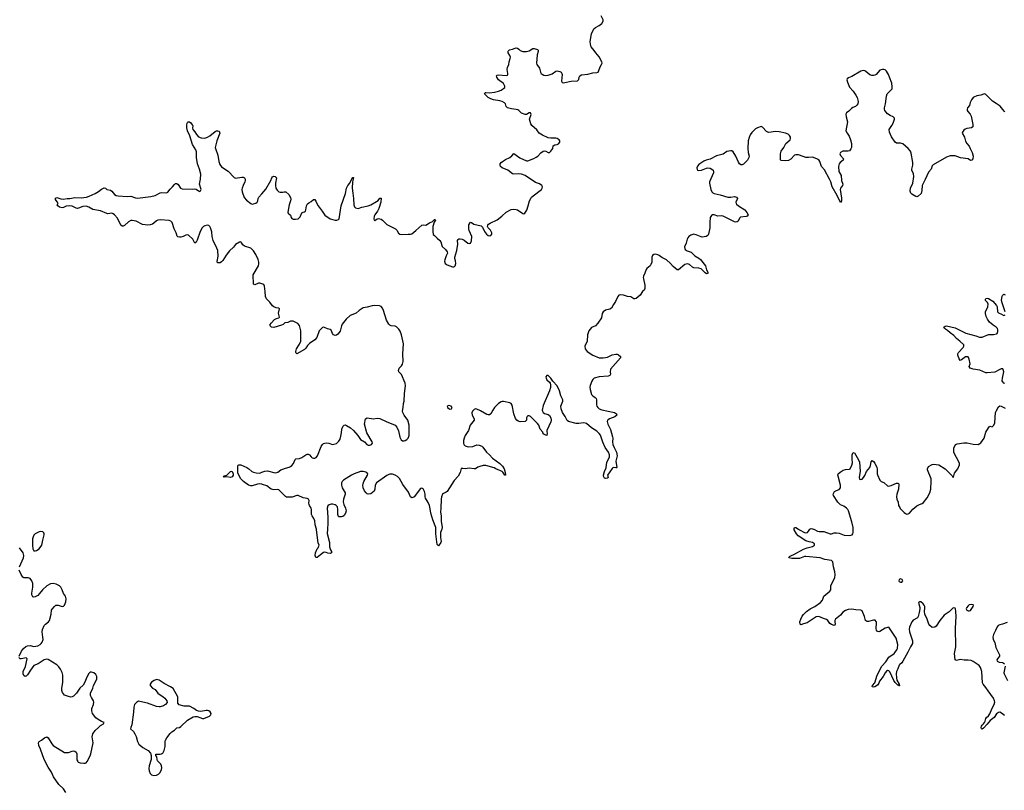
# Model space of a CAD drawing. Header units: inches. Extents: x 2133841 to 2292144, y 758099 to 915581.
# Tile 11 of 80: x 2176206 to 2191639, y 825905 to 837992. Entities that reach past the tile are written whole.
import ezdxf

# ---------------------------------------------------------------- set-up
doc = ezdxf.new("R2010")
doc.units = ezdxf.units.IN
doc.header["$MEASUREMENT"] = 0
for name, color, linetype in [('C1872', 7, 'Continuous'), ('C1873', 7, 'Continuous'), ('C1882', 7, 'Continuous'), ('C1883', 7, 'Continuous'), ('C1892', 7, 'Continuous'), ('C1893', 7, 'Continuous')]:
    doc.layers.add(name, color=color, linetype=linetype)

msp = doc.modelspace()

# ---------------------------------------------------------------- linework, layer by layer
at = {"layer": 'C1872', "color": 6, "elevation": 400}
for points in [[(2176530, 829963), (2176510, 829958), (2176451, 829930), (2176430, 829909), (2176417, 829883), (2176409, 829851), (2176407, 829810), (2176407, 829747), (2176413, 829693), (2176421, 829670), (2176430, 829663), (2176450, 829661), (2176470, 829668), (2176510, 829695), (2176554, 829750), (2176567, 829830), (2176589, 829910), (2176589, 829930), (2176584, 829944), (2176570, 829957)], [(2178350, 827642), (2178313, 827630), (2178270, 827601), (2178250, 827572), (2178252, 827550), (2178290, 827510), (2178327, 827487), (2178370, 827427), (2178456, 827370), (2178479, 827350), (2178513, 827310), (2178516, 827284), (2178491, 827250), (2178461, 827230), (2178410, 827216), (2178390, 827216), (2178350, 827218), (2178210, 827270), (2178090, 827301), (2178070, 827304), (2178036, 827284), (2178008, 827252), (2177993, 827210), (2177990, 827130), (2177964, 826930), (2177946, 826890), (2177942, 826870), (2177990, 826826), (2178012, 826792), (2178030, 826751), (2178054, 826670), (2178075, 826630), (2178136, 826576), (2178221, 826530), (2178256, 826490), (2178265, 826450), (2178266, 826390), (2178236, 826290), (2178231, 826250), (2178234, 826210), (2178249, 826170), (2178270, 826150), (2178310, 826140), (2178350, 826144), (2178383, 826157), (2178403, 826177), (2178431, 826229), (2178435, 826265), (2178430, 826290), (2178417, 826317), (2178367, 826370), (2178359, 826390), (2178356, 826430), (2178341, 826450), (2178338, 826470), (2178410, 826473), (2178430, 826478), (2178452, 826490), (2178470, 826531), (2178485, 826590), (2178486, 826670), (2178493, 826690), (2178513, 826730), (2178563, 826797), (2178590, 826822), (2178633, 826847), (2178670, 826883), (2178710, 826891), (2178730, 826904), (2178836, 827004), (2178924, 827056), (2178950, 827064), (2178990, 827064), (2179070, 827034), (2179090, 827034), (2179182, 827070), (2179204, 827090), (2179205, 827110), (2179190, 827135), (2179171, 827151), (2179150, 827158), (2179130, 827159), (2179044, 827144), (2179006, 827146), (2178977, 827157), (2178937, 827190), (2178870, 827225), (2178786, 827226), (2178705, 827245), (2178687, 827270), (2178682, 827370), (2178610, 827502), (2178572, 827530), (2178470, 827579), (2178390, 827634)]]:
    msp.add_lwpolyline(points, close=True, dxfattribs=at)
for points in [[(2176202, 829410), (2176264, 829550), (2176269, 829590), (2176261, 829630), (2176204, 829710)], [(2176197, 828010), (2176234, 828090), (2176264, 828130), (2176301, 828159), (2176328, 828172), (2176370, 828176), (2176430, 828161), (2176489, 828169), (2176526, 828190), (2176545, 828210), (2176559, 828230), (2176572, 828270), (2176571, 828310), (2176558, 828390), (2176566, 828430), (2176590, 828490), (2176610, 828512), (2176660, 828550), (2176674, 828570), (2176699, 828670), (2176707, 828730), (2176714, 828746), (2176750, 828790), (2176772, 828808), (2176810, 828808), (2176870, 828791), (2176890, 828796), (2176909, 828810), (2176930, 828862), (2176933, 828910), (2176930, 828930), (2176924, 828950), (2176890, 828993), (2176871, 829051), (2176850, 829090), (2176829, 829110), (2176779, 829139), (2176730, 829150), (2176690, 829146), (2176630, 829115), (2176562, 829050), (2176517, 828990), (2176490, 828963), (2176450, 828941), (2176430, 828936), (2176410, 828938), (2176397, 828970), (2176396, 828996), (2176411, 829090), (2176410, 829150), (2176398, 829190), (2176370, 829229), (2176337, 829237), (2176270, 829239), (2176255, 829250), (2176230, 829289), (2176200, 829360)], [(2176928, 825870), (2176890, 825930), (2176819, 825999), (2176735, 826115), (2176706, 826190), (2176650, 826267), (2176588, 826390), (2176534, 826550), (2176507, 826610), (2176501, 826650), (2176510, 826670), (2176550, 826693), (2176593, 826730), (2176630, 826745), (2176653, 826730), (2176710, 826633), (2176733, 826610), (2176910, 826500), (2176970, 826499), (2177030, 826521), (2177050, 826525), (2177070, 826522), (2177090, 826502), (2177099, 826479), (2177104, 826384), (2177115, 826355), (2177125, 826345), (2177154, 826334), (2177209, 826329), (2177231, 826329), (2177250, 826336), (2177264, 826356), (2177310, 826448), (2177320, 826480), (2177357, 826650), (2177343, 826743), (2177353, 826790), (2177390, 826845), (2177442, 826890), (2177470, 826923), (2177518, 826950), (2177528, 826970), (2177490, 826984), (2177434, 827014), (2177401, 827041), (2177348, 827108), (2177335, 827150), (2177335, 827190), (2177364, 827250), (2177369, 827290), (2177364, 827310), (2177330, 827359), (2177315, 827390), (2177317, 827430), (2177350, 827505), (2177361, 827550), (2177413, 827650), (2177416, 827690), (2177400, 827720), (2177370, 827749), (2177330, 827761), (2177310, 827756), (2177290, 827736), (2177263, 827690), (2177222, 827590), (2177203, 827557), (2177150, 827507), (2177095, 827430), (2177050, 827384), (2177030, 827369), (2177010, 827366), (2176970, 827376), (2176910, 827400), (2176890, 827417), (2176877, 827437), (2176869, 827469), (2176866, 827506), (2176881, 827599), (2176884, 827710), (2176874, 827754), (2176845, 827805), (2176821, 827842), (2176790, 827875), (2176650, 827957), (2176630, 827962), (2176590, 827951), (2176496, 827890), (2176430, 827863), (2176375, 827790), (2176330, 827716), (2176310, 827696), (2176290, 827693), (2176270, 827704), (2176261, 827730), (2176259, 827770), (2176295, 827845), (2176323, 827970), (2176310, 827985), (2176230, 827966), (2176210, 827970), (2176198, 827990)]]:
    msp.add_lwpolyline(points, dxfattribs=at)
at = {"layer": 'C1873', "color": 6, "elevation": 300}
for points in [[(2180000, 833849), (2179970, 833860), (2179950, 833858), (2179890, 833833), (2179870, 833843), (2179866, 833990), (2179947, 834130), (2179955, 834165), (2179956, 834190), (2179946, 834230), (2179909, 834309), (2179870, 834368), (2179830, 834406), (2179730, 834442), (2179703, 834463), (2179690, 834486), (2179670, 834506), (2179650, 834503), (2179590, 834464), (2179556, 834424), (2179495, 834365), (2179442, 834298), (2179390, 834217), (2179370, 834196), (2179350, 834181), (2179330, 834176), (2179310, 834178), (2179303, 834190), (2179302, 834202), (2179316, 834284), (2179311, 834370), (2179297, 834410), (2179240, 834530), (2179225, 834590), (2179216, 834664), (2179197, 834730), (2179186, 834750), (2179170, 834763), (2179150, 834768), (2179110, 834761), (2179086, 834750), (2179065, 834730), (2179034, 834670), (2178990, 834536), (2178970, 834502), (2178950, 834489), (2178919, 834550), (2178850, 834613), (2178830, 834619), (2178810, 834614), (2178770, 834591), (2178730, 834580), (2178710, 834579), (2178685, 834585), (2178675, 834595), (2178659, 834650), (2178628, 834710), (2178596, 834810), (2178574, 834834), (2178550, 834843), (2178409, 834851), (2178372, 834848), (2178350, 834837), (2178310, 834800), (2178290, 834787), (2178250, 834773), (2178210, 834769), (2178170, 834772), (2178130, 834782), (2178030, 834831), (2177970, 834843), (2177950, 834843), (2177910, 834823), (2177850, 834762), (2177830, 834753), (2177810, 834756), (2177790, 834770), (2177739, 834879), (2177693, 834933), (2177670, 834949), (2177650, 834956), (2177590, 834949), (2177570, 834951), (2177470, 834994), (2177350, 835013), (2177292, 835052), (2177250, 835065), (2177196, 835064), (2177130, 835036), (2177110, 835033), (2177090, 835035), (2177026, 835066), (2176990, 835075), (2176934, 835066), (2176890, 835045), (2176870, 835043), (2176830, 835050), (2176802, 835070), (2176795, 835090), (2176808, 835110), (2176798, 835130), (2176776, 835156), (2176769, 835170), (2176769, 835191), (2176790, 835203), (2176850, 835183), (2176890, 835176), (2176950, 835186), (2176994, 835186), (2177070, 835202), (2177170, 835197), (2177251, 835209), (2177296, 835224), (2177390, 835265), (2177441, 835299), (2177486, 835334), (2177530, 835353), (2177550, 835347), (2177572, 835330), (2177630, 835320), (2177650, 835303), (2177690, 835250), (2177717, 835237), (2177750, 835228), (2177890, 835221), (2177950, 835226), (2178020, 835200), (2178050, 835195), (2178263, 835217), (2178330, 835232), (2178410, 835277), (2178430, 835284), (2178510, 835275), (2178520, 835280), (2178530, 835286), (2178564, 835336), (2178600, 835370), (2178630, 835409), (2178650, 835424), (2178670, 835422), (2178689, 835409), (2178728, 835350), (2178750, 835338), (2178908, 835332), (2178950, 835340), (2178974, 835334), (2179010, 835307), (2179030, 835299), (2179041, 835310), (2179049, 835330), (2179026, 835410), (2179038, 835490), (2179044, 835570), (2179023, 835650), (2178995, 835730), (2178979, 835830), (2178979, 835919), (2178967, 835950), (2178912, 836032), (2178874, 836170), (2178837, 836250), (2178825, 836295), (2178824, 836336), (2178832, 836368), (2178838, 836382), (2178849, 836391), (2178870, 836388), (2178890, 836373), (2178910, 836345), (2178918, 836330), (2178917, 836290), (2178921, 836270), (2178950, 836234), (2178976, 836190), (2179010, 836157), (2179050, 836138), (2179106, 836134), (2179150, 836148), (2179188, 836170), (2179270, 836236), (2179290, 836247), (2179310, 836251), (2179330, 836246), (2179339, 836230), (2179342, 836210), (2179295, 836090), (2179272, 835990), (2179274, 835970), (2179310, 835865), (2179327, 835770), (2179343, 835723), (2179370, 835686), (2179474, 835614), (2179570, 835515), (2179590, 835509), (2179690, 835522), (2179710, 835520), (2179730, 835510), (2179740, 835490), (2179741, 835470), (2179737, 835450), (2179708, 835392), (2179692, 835350), (2179689, 835329), (2179694, 835294), (2179723, 835203), (2179761, 835161), (2179830, 835108), (2179850, 835100), (2179870, 835102), (2179906, 835114), (2179930, 835131), (2179938, 835150), (2179944, 835190), (2179954, 835210), (2180000, 835262)], [(2180000, 830705), (2179970, 830710), (2179932, 830708), (2179850, 830681), (2179830, 830681), (2179790, 830693), (2179712, 830750), (2179670, 830792), (2179630, 830870), (2179626, 830886), (2179627, 830993), (2179630, 831003), (2179642, 831010), (2179670, 831008), (2179766, 830970), (2179798, 830950), (2179847, 830907), (2179873, 830893), (2179910, 830884), (2179970, 830881), (2180000, 830893)]]:
    msp.add_lwpolyline(points, dxfattribs=at)
msp.add_lwpolyline([(2179510, 830810), (2179450, 830821), (2179410, 830819), (2179399, 830830), (2179450, 830846), (2179510, 830907), (2179530, 830911), (2179552, 830872), (2179553, 830850), (2179537, 830823)], close=True, dxfattribs=at)
at = {"layer": 'C1882', "color": 6, "elevation": 300}
for points in [[(2181028, 830000), (2181027, 829933), (2181064, 829790), (2181063, 829723), (2181077, 829677), (2181093, 829650), (2181091, 829630), (2181070, 829618), (2181035, 829625), (2181010, 829635), (2180990, 829638), (2180970, 829634), (2180919, 829601), (2180870, 829558), (2180850, 829558), (2180837, 829590), (2180842, 829630), (2180870, 829691), (2180885, 829710), (2180898, 829750), (2180886, 829786), (2180860, 829990), (2180858, 830000)], [(2182821, 830000), (2182821, 829999), (2182803, 829950), (2182801, 829930), (2182803, 829870), (2182810, 829810), (2182805, 829790), (2182770, 829741), (2182750, 829762), (2182731, 829930), (2182729, 830000)], [(2190000, 827878), (2189991, 827870), (2189972, 827810), (2189948, 827770), (2189943, 827730), (2189947, 827667), (2189955, 827635), (2189988, 827570), (2189994, 827546), (2189990, 827542), (2189977, 827557), (2189970, 827556), (2189930, 827598), (2189908, 827630), (2189842, 827762), (2189830, 827778), (2189810, 827782), (2189790, 827774), (2189770, 827750), (2189739, 827690), (2189683, 827617), (2189670, 827584), (2189650, 827557), (2189610, 827528), (2189590, 827524), (2189570, 827530), (2189572, 827550), (2189607, 827593), (2189647, 827710), (2189719, 827850), (2189780, 827920), (2189830, 827994), (2189910, 828050), (2189930, 828071), (2189955, 828110), (2189962, 828130), (2189968, 828190), (2189943, 828290), (2189934, 828310), (2189830, 828466), (2189770, 828446), (2189690, 828398), (2189670, 828391), (2189650, 828398), (2189636, 828416), (2189630, 828438), (2189635, 828535), (2189630, 828552), (2189612, 828572), (2189590, 828574), (2189510, 828551), (2189490, 828551), (2189477, 828557), (2189465, 828570), (2189446, 828630), (2189410, 828718), (2189390, 828730), (2189310, 828735), (2189250, 828748), (2189190, 828741), (2189150, 828725), (2189110, 828698), (2189069, 828651), (2188991, 828589), (2188982, 828570), (2188980, 828550), (2188990, 828509), (2188983, 828497), (2188970, 828492), (2188930, 828507), (2188903, 828523), (2188870, 828570), (2188850, 828587), (2188802, 828602), (2188730, 828634), (2188690, 828626), (2188550, 828530), (2188490, 828518), (2188450, 828501), (2188439, 828510), (2188436, 828550), (2188447, 828590), (2188470, 828636), (2188490, 828664), (2188540, 828710), (2188594, 828750), (2188670, 828789), (2188760, 828850), (2188790, 828890), (2188812, 828950), (2188906, 829030), (2188917, 829050), (2188919, 829110), (2188925, 829130), (2188981, 829239), (2188988, 829290), (2188983, 829330), (2188961, 829410), (2188950, 829490), (2188929, 829510), (2188827, 829527), (2188750, 829551), (2188530, 829574), (2188507, 829573), (2188430, 829543), (2188410, 829540), (2188310, 829540), (2188263, 829550), (2188273, 829570), (2188304, 829590), (2188338, 829602), (2188490, 829688), (2188549, 829709), (2188630, 829730), (2188666, 829750), (2188666, 829770), (2188650, 829781), (2188634, 829790), (2188582, 829802), (2188530, 829820), (2188410, 829896), (2188379, 829930), (2188346, 829990), (2188345, 830000)], [(2188414, 830000), (2188430, 829990), (2188507, 829950), (2188530, 829946), (2188553, 829950), (2188570, 829969), (2188589, 830000)], [(2188651, 830000), (2188710, 829968), (2188735, 829965), (2188810, 829967), (2188910, 829930), (2188930, 829929), (2188970, 829942), (2189010, 829946), (2189050, 829937), (2189130, 829908), (2189218, 829902), (2189252, 829910), (2189265, 829930), (2189270, 829950), (2189268, 830000)], [(2190000, 829215), (2189992, 829210), (2189987, 829190), (2189990, 829183), (2190000, 829176)]]:
    msp.add_lwpolyline(points, dxfattribs=at)
at = {"layer": 'C1883', "color": 6, "elevation": 300}
for points in [[(2180000, 835262), (2180064, 835336), (2180141, 835470), (2180158, 835510), (2180170, 835527), (2180190, 835539), (2180210, 835531), (2180231, 835510), (2180218, 835430), (2180216, 835390), (2180223, 835350), (2180239, 835319), (2180270, 835294), (2180290, 835288), (2180330, 835288), (2180350, 835294), (2180378, 835290), (2180423, 835250), (2180450, 835205), (2180455, 835175), (2180453, 835150), (2180428, 835090), (2180411, 834971), (2180415, 834955), (2180448, 834928), (2180459, 834890), (2180472, 834872), (2180490, 834863), (2180530, 834862), (2180570, 834870), (2180581, 834879), (2180600, 834900), (2180630, 834962), (2180650, 834974), (2180670, 834978), (2180684, 834990), (2180692, 835010), (2180699, 835070), (2180717, 835103), (2180739, 835121), (2180777, 835143), (2180810, 835171), (2180830, 835171), (2180850, 835145), (2180862, 835110), (2180883, 835070), (2180949, 834990), (2180990, 834926), (2181070, 834870), (2181150, 834850), (2181178, 834850), (2181201, 834859), (2181211, 834869), (2181246, 835074), (2181312, 835268), (2181326, 835350), (2181349, 835390), (2181383, 835430), (2181410, 835496), (2181430, 835517), (2181436, 835516), (2181435, 835490), (2181421, 835450), (2181417, 835350), (2181425, 835270), (2181440, 835190), (2181444, 835090), (2181455, 835055), (2181470, 835039), (2181510, 835030), (2181571, 835049), (2181670, 835071), (2181710, 835089), (2181800, 835140), (2181822, 835158), (2181850, 835195), (2181870, 835192), (2181868, 835130), (2181833, 835030), (2181812, 834988), (2181770, 834930), (2181762, 834910), (2181755, 834870), (2181764, 834850), (2181770, 834845), (2181810, 834868), (2181830, 834874), (2181870, 834866), (2181893, 834850), (2181939, 834799), (2181961, 834781), (2182096, 834710), (2182116, 834690), (2182144, 834644), (2182162, 834630), (2182190, 834624), (2182294, 834626), (2182330, 834628), (2182350, 834635), (2182416, 834684), (2182510, 834769), (2182530, 834775), (2182570, 834768), (2182630, 834805), (2182674, 834826), (2182710, 834860), (2182719, 834859), (2182724, 834850), (2182704, 834816), (2182681, 834750), (2182679, 834670), (2182685, 834625), (2182710, 834607), (2182750, 834564), (2182790, 834531), (2182806, 834506), (2182821, 834450), (2182830, 834436), (2182881, 834390), (2182906, 834350), (2182909, 834330), (2182889, 834290), (2182868, 834228), (2182866, 834206), (2182873, 834170), (2182905, 834145), (2182946, 834130), (2182990, 834117), (2183010, 834116), (2183020, 834120), (2183032, 834130), (2183044, 834170), (2183038, 834210), (2183026, 834246), (2183025, 834270), (2183056, 834370), (2183072, 834472), (2183070, 834530), (2183077, 834543), (2183090, 834553), (2183110, 834556), (2183142, 834550), (2183170, 834534), (2183230, 834485), (2183250, 834481), (2183270, 834488), (2183290, 834521), (2183293, 834590), (2183252, 834688), (2183247, 834710), (2183248, 834772), (2183270, 834816), (2183290, 834813), (2183326, 834786), (2183437, 834757), (2183459, 834739), (2183492, 834670), (2183522, 834630), (2183550, 834609), (2183570, 834602), (2183590, 834605), (2183605, 834630), (2183605, 834650), (2183586, 834690), (2183550, 834730), (2183540, 834750), (2183542, 834770), (2183554, 834786), (2183578, 834802), (2183690, 834853), (2183762, 834910), (2183830, 834972), (2183910, 835014), (2183950, 835019), (2183990, 835015), (2184010, 835008), (2184090, 834951), (2184110, 834947), (2184124, 834956), (2184155, 835005), (2184178, 835070), (2184197, 835150), (2184216, 835190), (2184230, 835210), (2184344, 835296), (2184383, 835330), (2184397, 835350), (2184401, 835370), (2184390, 835394), (2184355, 835415), (2184290, 835440), (2184130, 835547), (2184070, 835570), (2184030, 835572), (2183950, 835568), (2183930, 835572), (2183856, 835630), (2183766, 835670), (2183743, 835690), (2183735, 835710), (2183737, 835730), (2183750, 835750), (2183771, 835770), (2183821, 835799), (2183890, 835830), (2183922, 835858), (2183950, 835894), (2184043, 835823), (2184150, 835777), (2184170, 835778), (2184265, 835815), (2184303, 835837), (2184326, 835854), (2184374, 835906), (2184410, 835929), (2184430, 835933), (2184450, 835930), (2184490, 835910), (2184510, 835910), (2184530, 835928), (2184561, 835970), (2184570, 836011), (2184592, 836028), (2184630, 836035), (2184650, 836045), (2184670, 836070), (2184673, 836093), (2184659, 836110), (2184628, 836128), (2184610, 836133), (2184530, 836134), (2184490, 836140), (2184399, 836179), (2184350, 836210), (2184310, 836263), (2184234, 836334), (2184218, 836358), (2184199, 836430), (2184225, 836505), (2184213, 836533), (2184190, 836533), (2184150, 836504), (2184130, 836504), (2184070, 836525), (2184030, 836569), (2184016, 836576), (2183990, 836584), (2183913, 836593), (2183854, 836610), (2183832, 836630), (2183820, 836670), (2183805, 836690), (2183768, 836708), (2183730, 836719), (2183630, 836736), (2183590, 836749), (2183551, 836770), (2183527, 836790), (2183493, 836830), (2183502, 836850), (2183510, 836852), (2183570, 836845), (2183650, 836855), (2183711, 836869), (2183752, 836888), (2183810, 836930), (2183808, 836950), (2183790, 836990), (2183712, 837050), (2183686, 837090), (2183678, 837110), (2183690, 837120), (2183710, 837125), (2183830, 837119), (2183850, 837124), (2183856, 837130), (2183859, 837150), (2183849, 837210), (2183850, 837242), (2183872, 837290), (2183877, 837330), (2183895, 837385), (2183897, 837403), (2183890, 837430), (2183861, 837470), (2183856, 837490), (2183861, 837499), (2183883, 837517), (2183930, 837529), (2183970, 837546), (2183990, 837548), (2184010, 837546), (2184030, 837531), (2184050, 837507), (2184090, 837491), (2184147, 837493), (2184190, 837503), (2184250, 837542), (2184270, 837541), (2184323, 837523), (2184332, 837512), (2184333, 837493), (2184317, 837443), (2184305, 837310), (2184312, 837290), (2184352, 837232), (2184369, 837170), (2184379, 837150), (2184395, 837135), (2184423, 837123), (2184450, 837118), (2184490, 837120), (2184550, 837142), (2184610, 837186), (2184630, 837192), (2184670, 837182), (2184691, 837171), (2184704, 837150), (2184707, 837130), (2184697, 837030), (2184709, 837009), (2184724, 837004), (2184750, 837005), (2184850, 837027), (2184948, 837032), (2184968, 837052), (2184977, 837090), (2184988, 837110), (2185010, 837125), (2185110, 837135), (2185190, 837160), (2185250, 837162), (2185271, 837169), (2185285, 837195), (2185306, 837254), (2185327, 837290), (2185334, 837310), (2185332, 837330), (2185287, 837410), (2185234, 837470), (2185210, 837510), (2185165, 837565), (2185151, 837610), (2185148, 837652), (2185167, 837770), (2185195, 837830), (2185207, 837850), (2185231, 837869), (2185290, 837899), (2185328, 837930), (2185352, 837968), (2185352, 837990), (2185322, 838050)], [(2190000, 836055), (2189950, 836058), (2189930, 836069), (2189870, 836155), (2189841, 836230), (2189834, 836270), (2189876, 836330), (2189895, 836370), (2189918, 836430), (2189918, 836450), (2189894, 836470), (2189850, 836488), (2189810, 836515), (2189768, 836570), (2189760, 836590), (2189759, 836610), (2189774, 836670), (2189790, 836790), (2189801, 836830), (2189867, 836890), (2189881, 836910), (2189883, 836937), (2189875, 836995), (2189841, 837090), (2189823, 837130), (2189790, 837184), (2189770, 837204), (2189750, 837209), (2189730, 837209), (2189690, 837198), (2189630, 837134), (2189610, 837121), (2189590, 837117), (2189561, 837119), (2189530, 837129), (2189470, 837179), (2189450, 837189), (2189430, 837195), (2189410, 837192), (2189390, 837187), (2189250, 837100), (2189199, 837081), (2189176, 837064), (2189171, 837050), (2189181, 837010), (2189210, 836936), (2189271, 836871), (2189310, 836810), (2189332, 836770), (2189346, 836710), (2189341, 836670), (2189329, 836651), (2189307, 836633), (2189266, 836614), (2189242, 836598), (2189204, 836556), (2189167, 836530), (2189155, 836510), (2189158, 836470), (2189180, 836390), (2189155, 836250), (2189174, 836210), (2189206, 836166), (2189230, 836110), (2189244, 836050), (2189246, 836010), (2189244, 835990), (2189235, 835965), (2189210, 835936), (2189190, 835931), (2189110, 835928), (2189073, 835910), (2189063, 835890), (2189070, 835864), (2189118, 835810), (2189114, 835790), (2189068, 835752), (2189049, 835730), (2189040, 835690), (2189044, 835610), (2189079, 835550), (2189086, 835470), (2189106, 835410), (2189103, 835390), (2189073, 835350), (2189068, 835330), (2189088, 835192), (2189085, 835150), (2189070, 835125), (2189017, 835237), (2188940, 835370), (2188919, 835450), (2188901, 835490), (2188819, 835639), (2188775, 835690), (2188746, 835766), (2188730, 835792), (2188710, 835806), (2188649, 835830), (2188630, 835834), (2188570, 835830), (2188530, 835833), (2188485, 835845), (2188412, 835872), (2188390, 835875), (2188370, 835874), (2188350, 835865), (2188293, 835807), (2188255, 835785), (2188210, 835779), (2188143, 835783), (2188132, 835792), (2188130, 835810), (2188130, 835890), (2188140, 835930), (2188184, 835990), (2188212, 836050), (2188280, 836110), (2188287, 836130), (2188287, 836150), (2188274, 836174), (2188250, 836194), (2188211, 836211), (2188110, 836233), (2188050, 836237), (2187950, 836225), (2187930, 836226), (2187910, 836237), (2187850, 836307), (2187830, 836316), (2187770, 836297), (2187741, 836279), (2187679, 836221), (2187655, 836185), (2187637, 836143), (2187623, 836090), (2187617, 835970), (2187622, 835910), (2187637, 835850), (2187634, 835830), (2187615, 835790), (2187550, 835727), (2187530, 835717), (2187510, 835716), (2187490, 835730), (2187470, 835760), (2187430, 835850), (2187390, 835920), (2187370, 835935), (2187350, 835936), (2187290, 835924), (2187230, 835885), (2187190, 835870), (2187130, 835858), (2187030, 835804), (2186968, 835788), (2186930, 835773), (2186850, 835721), (2186830, 835696), (2186819, 835670), (2186823, 835643), (2186832, 835632), (2186850, 835627), (2186890, 835631), (2186970, 835663), (2186990, 835666), (2187030, 835662), (2187055, 835650), (2187073, 835630), (2187080, 835610), (2187080, 835590), (2187016, 835450), (2187016, 835430), (2187037, 835330), (2187053, 835290), (2187070, 835275), (2187090, 835265), (2187185, 835245), (2187305, 835210), (2187350, 835209), (2187410, 835218), (2187441, 835210), (2187455, 835190), (2187433, 835130), (2187435, 835110), (2187441, 835101), (2187473, 835070), (2187570, 835010), (2187605, 834970), (2187622, 834930), (2187608, 834912), (2187594, 834906), (2187506, 834894), (2187490, 834879), (2187467, 834830), (2187450, 834821), (2187430, 834818), (2187410, 834822), (2187230, 834910), (2187210, 834914), (2187150, 834911), (2187090, 834930), (2187065, 834930), (2187050, 834922), (2187030, 834890), (2187022, 834810), (2187024, 834730), (2187001, 834630), (2186991, 834609), (2186967, 834593), (2186903, 834583), (2186885, 834585), (2186810, 834620), (2186770, 834626), (2186723, 834610), (2186696, 834590), (2186680, 834570), (2186668, 834550), (2186653, 834487), (2186624, 834430), (2186630, 834405), (2186639, 834390), (2186670, 834366), (2186730, 834346), (2186789, 834289), (2186852, 834250), (2186875, 834230), (2186957, 834130), (2186973, 834070), (2186991, 834031), (2186990, 834009), (2186970, 834007), (2186950, 834020), (2186885, 834085), (2186850, 834096), (2186770, 834102), (2186750, 834111), (2186705, 834150), (2186690, 834158), (2186670, 834162), (2186630, 834150), (2186530, 834068), (2186510, 834071), (2186450, 834119), (2186407, 834170), (2186346, 834226), (2186270, 834260), (2186230, 834295), (2186210, 834306), (2186170, 834314), (2186147, 834310), (2186125, 834295), (2186112, 834270), (2186112, 834190), (2186100, 834150), (2186086, 834130), (2186037, 834090), (2186025, 834075), (2186004, 834016), (2185982, 833970), (2185978, 833950), (2185981, 833930), (2186005, 833830), (2186003, 833777), (2185994, 833750), (2185970, 833730), (2185931, 833670), (2185870, 833620), (2185850, 833613), (2185830, 833616), (2185783, 833643), (2185730, 833653), (2185670, 833673), (2185623, 833677), (2185599, 833670), (2185579, 833650), (2185545, 833570), (2185513, 833527), (2185482, 833470), (2185454, 833450), (2185386, 833434), (2185350, 833410), (2185335, 833385), (2185325, 833315), (2185270, 833230), (2185230, 833193), (2185170, 833165), (2185129, 833111), (2185107, 833050), (2185100, 832950), (2185065, 832870), (2185069, 832830), (2185102, 832790), (2185190, 832730), (2185290, 832690), (2185308, 832688), (2185350, 832687), (2185390, 832692), (2185419, 832701), (2185490, 832733), (2185550, 832746), (2185570, 832744), (2185590, 832736), (2185622, 832710), (2185621, 832690), (2185465, 832510), (2185459, 832470), (2185466, 832430), (2185455, 832410), (2185430, 832402), (2185287, 832393), (2185212, 832368), (2185190, 832350), (2185176, 832324), (2185148, 832252), (2185144, 832230), (2185146, 832190), (2185170, 832116), (2185190, 832094), (2185226, 832066), (2185239, 832050), (2185248, 832030), (2185248, 831950), (2185254, 831930), (2185269, 831909), (2185289, 831889), (2185330, 831875), (2185529, 831830), (2185560, 831810), (2185565, 831790), (2185536, 831764), (2185448, 831730), (2185430, 831718), (2185418, 831710), (2185414, 831690), (2185422, 831650), (2185464, 831564), (2185499, 831450), (2185501, 831430), (2185497, 831370), (2185504, 831330), (2185522, 831282), (2185559, 831210), (2185572, 831150), (2185552, 831070), (2185564, 830970), (2185558, 830962), (2185550, 830962), (2185510, 830970), (2185490, 830953), (2185420, 830850), (2185428, 830810), (2185419, 830801), (2185390, 830797), (2185370, 830803), (2185357, 830830), (2185354, 830850), (2185370, 830906), (2185398, 830962), (2185410, 831053), (2185449, 831130), (2185450, 831165), (2185433, 831210), (2185384, 831284), (2185344, 831364), (2185310, 831473), (2185290, 831503), (2185250, 831538), (2185170, 831592), (2185090, 831661), (2185050, 831668), (2184970, 831657), (2184930, 831657), (2184809, 831690), (2184786, 831706), (2184753, 831770), (2184713, 831833), (2184694, 831890), (2184690, 831930), (2184717, 832010), (2184717, 832030), (2184688, 832090), (2184668, 832170), (2184630, 832250), (2184560, 832320), (2184530, 832372), (2184490, 832409), (2184470, 832409), (2184455, 832390), (2184457, 832370), (2184470, 832343), (2184510, 832307), (2184523, 832290), (2184527, 832267), (2184524, 832224), (2184510, 832170), (2184410, 831943), (2184396, 831870), (2184398, 831850), (2184409, 831829), (2184430, 831818), (2184490, 831799), (2184510, 831785), (2184530, 831750), (2184534, 831710), (2184530, 831684), (2184467, 831550), (2184466, 831530), (2184473, 831507), (2184470, 831470), (2184450, 831473), (2184423, 831490), (2184407, 831510), (2184404, 831524), (2184364, 831570), (2184343, 831630), (2184320, 831660), (2184282, 831702), (2184210, 831766), (2184190, 831778), (2184170, 831778), (2184160, 831770), (2184152, 831750), (2184148, 831710), (2184130, 831692), (2184050, 831687), (2184017, 831697), (2183997, 831710), (2183977, 831737), (2183952, 831810), (2183927, 831947), (2183910, 831970), (2183890, 831981), (2183790, 832002), (2183770, 832004), (2183750, 831999), (2183713, 831970), (2183650, 831908), (2183623, 831870), (2183592, 831810), (2183570, 831794), (2183550, 831793), (2183530, 831801), (2183430, 831859), (2183370, 831885), (2183350, 831887), (2183330, 831879), (2183304, 831850), (2183295, 831825), (2183296, 831790), (2183328, 831730), (2183331, 831710), (2183268, 831630), (2183240, 831550), (2183186, 831470), (2183172, 831430), (2183164, 831390), (2183164, 831350), (2183169, 831329), (2183188, 831308), (2183235, 831295), (2183310, 831298), (2183370, 831323), (2183410, 831320), (2183450, 831304), (2183467, 831287), (2183520, 831210), (2183570, 831166), (2183614, 831114), (2183729, 831030), (2183772, 830990), (2183800, 830950), (2183817, 830890), (2183821, 830859), (2183818, 830850), (2183810, 830848), (2183777, 830897), (2183766, 830906), (2183670, 830947), (2183643, 830963), (2183510, 830999), (2183470, 830998), (2183416, 830984), (2183387, 830973), (2183351, 830949), (2183330, 830945), (2183250, 830959), (2183190, 830945), (2183150, 830955), (2183127, 830953), (2183118, 830930), (2183112, 830890), (2183076, 830830), (2183016, 830764), (2182906, 830594), (2182890, 830579), (2182850, 830563), (2182835, 830550), (2182817, 830510), (2182810, 830470), (2182807, 830330), (2182799, 830270), (2182813, 830210), (2182812, 830128), (2182826, 830030), (2182821, 830000)], [(2180000, 830893), (2180050, 830912), (2180090, 830916), (2180210, 830884), (2180250, 830897), (2180297, 830930), (2180330, 830944), (2180370, 830960), (2180430, 830975), (2180450, 830985), (2180470, 831000), (2180495, 831030), (2180510, 831056), (2180524, 831096), (2180534, 831106), (2180590, 831112), (2180630, 831123), (2180690, 831169), (2180710, 831178), (2180730, 831179), (2180749, 831169), (2180774, 831134), (2180790, 831121), (2180810, 831115), (2180830, 831116), (2180853, 831127), (2180873, 831150), (2180930, 831298), (2180950, 831330), (2180970, 831346), (2181010, 831357), (2181050, 831352), (2181110, 831330), (2181130, 831332), (2181170, 831347), (2181210, 831379), (2181228, 831412), (2181241, 831459), (2181251, 831510), (2181255, 831570), (2181270, 831611), (2181290, 831635), (2181310, 831636), (2181330, 831629), (2181390, 831590), (2181436, 831550), (2181507, 831470), (2181549, 831409), (2181610, 831371), (2181648, 831330), (2181670, 831320), (2181690, 831319), (2181710, 831324), (2181720, 831330), (2181734, 831350), (2181731, 831370), (2181647, 831510), (2181611, 831650), (2181627, 831730), (2181650, 831748), (2181750, 831732), (2181810, 831740), (2181850, 831735), (2181948, 831690), (2182090, 831634), (2182119, 831599), (2182145, 831545), (2182165, 831445), (2182183, 831403), (2182207, 831387), (2182230, 831385), (2182250, 831390), (2182274, 831406), (2182294, 831430), (2182310, 831470), (2182310, 831630), (2182291, 831710), (2182233, 831790), (2182212, 831830), (2182206, 831854), (2182216, 831910), (2182220, 831970), (2182231, 832010), (2182237, 832130), (2182252, 832250), (2182250, 832290), (2182190, 832428), (2182151, 832470), (2182145, 832490), (2182156, 832524), (2182190, 832563), (2182206, 832590), (2182219, 832630), (2182213, 832750), (2182220, 832910), (2182189, 833049), (2182167, 833107), (2182150, 833139), (2182110, 833176), (2182090, 833185), (2182030, 833191), (2182010, 833199), (2181990, 833215), (2181957, 833277), (2181910, 833432), (2181890, 833470), (2181870, 833493), (2181844, 833504), (2181770, 833511), (2181730, 833506), (2181650, 833485), (2181590, 833475), (2181528, 833432), (2181482, 833390), (2181387, 833353), (2181323, 833297), (2181261, 833219), (2181250, 833190), (2181230, 833105), (2181190, 833059), (2181170, 833044), (2181150, 833038), (2181127, 833047), (2181110, 833070), (2181090, 833124), (2181070, 833134), (2181030, 833142), (2180986, 833166), (2180970, 833169), (2180950, 833163), (2180902, 833110), (2180861, 833010), (2180830, 832970), (2180750, 832915), (2180719, 832881), (2180690, 832839), (2180670, 832821), (2180550, 832753), (2180541, 832761), (2180535, 832775), (2180535, 832790), (2180546, 832830), (2180590, 832901), (2180611, 832949), (2180615, 832970), (2180613, 833110), (2180590, 833195), (2180565, 833225), (2180490, 833261), (2180470, 833263), (2180450, 833261), (2180410, 833245), (2180364, 833236), (2180333, 833210), (2180310, 833200), (2180190, 833162), (2180155, 833170), (2180133, 833190), (2180134, 833210), (2180145, 833230), (2180200, 833290), (2180230, 833306), (2180266, 833314), (2180276, 833324), (2180265, 833390), (2180277, 833457), (2180270, 833470), (2180228, 833472), (2180190, 833486), (2180170, 833504), (2180124, 833564), (2180076, 833616), (2180060, 833650), (2180055, 833730), (2180041, 833810), (2180030, 833838), (2180000, 833849)], [(2189268, 830000), (2189267, 830030), (2189250, 830114), (2189196, 830290), (2189185, 830310), (2189164, 830330), (2189121, 830361), (2189070, 830384), (2189030, 830423), (2188963, 830530), (2188957, 830550), (2188964, 830570), (2188978, 830590), (2189009, 830610), (2189050, 830625), (2189071, 830650), (2189070, 830690), (2189032, 830830), (2189030, 830850), (2189036, 830870), (2189064, 830896), (2189115, 830925), (2189150, 830936), (2189210, 830941), (2189222, 830950), (2189250, 831006), (2189258, 831042), (2189254, 831106), (2189255, 831165), (2189270, 831204), (2189290, 831198), (2189353, 831090), (2189368, 831050), (2189378, 830910), (2189364, 830810), (2189370, 830786), (2189390, 830780), (2189410, 830787), (2189431, 830810), (2189450, 830842), (2189476, 830904), (2189529, 830970), (2189540, 831000), (2189550, 831059), (2189570, 831078), (2189590, 831064), (2189610, 831034), (2189643, 830970), (2189647, 830947), (2189646, 830870), (2189650, 830855), (2189690, 830771), (2189710, 830751), (2189750, 830731), (2189810, 830679), (2189830, 830677), (2189867, 830687), (2189950, 830722), (2189970, 830723), (2189978, 830718), (2189986, 830706), (2189980, 830630), (2189955, 830550), (2189949, 830509), (2189954, 830474), (2189973, 830427), (2189981, 830370), (2190000, 830340)], [(2182729, 830000), (2182728, 830030), (2182679, 830150), (2182651, 830250), (2182642, 830322), (2182630, 830370), (2182610, 830419), (2182569, 830490), (2182563, 830510), (2182561, 830550), (2182553, 830590), (2182530, 830635), (2182510, 830644), (2182490, 830638), (2182390, 830510), (2182370, 830497), (2182350, 830492), (2182330, 830509), (2182299, 830579), (2182210, 830702), (2182157, 830797), (2182126, 830826), (2182089, 830849), (2182050, 830862), (2182010, 830863), (2181990, 830859), (2181958, 830842), (2181801, 830730), (2181775, 830690), (2181772, 830628), (2181761, 830599), (2181710, 830555), (2181670, 830552), (2181650, 830558), (2181635, 830570), (2181610, 830605), (2181591, 830650), (2181586, 830690), (2181587, 830710), (2181600, 830750), (2181659, 830850), (2181660, 830870), (2181648, 830888), (2181630, 830897), (2181590, 830904), (2181550, 830904), (2181450, 830871), (2181405, 830850), (2181281, 830770), (2181259, 830750), (2181250, 830730), (2181251, 830690), (2181260, 830650), (2181308, 830570), (2181308, 830550), (2181281, 830470), (2181278, 830430), (2181286, 830386), (2181310, 830330), (2181321, 830290), (2181313, 830250), (2181290, 830217), (2181270, 830202), (2181250, 830195), (2181210, 830194), (2181202, 830202), (2181190, 830230), (2181191, 830310), (2181185, 830350), (2181168, 830370), (2181150, 830382), (2181110, 830393), (2181088, 830392), (2181057, 830383), (2181034, 830366), (2181026, 830330), (2181038, 830190), (2181037, 830070), (2181029, 830030), (2181028, 830000)], [(2180858, 830000), (2180839, 830070), (2180832, 830130), (2180817, 830170), (2180790, 830210), (2180782, 830230), (2180781, 830310), (2180773, 830333), (2180748, 830370), (2180742, 830390), (2180739, 830410), (2180742, 830450), (2180734, 830470), (2180710, 830484), (2180650, 830494), (2180570, 830528), (2180550, 830527), (2180479, 830501), (2180390, 830505), (2180370, 830516), (2180270, 830619), (2180246, 830626), (2180190, 830619), (2180170, 830621), (2180147, 830630), (2180079, 830679), (2180010, 830703), (2180000, 830705)], [(2188345, 830000), (2188343, 830010), (2188350, 830030), (2188370, 830030), (2188414, 830000)], [(2188589, 830000), (2188590, 830002), (2188610, 830011), (2188630, 830009), (2188650, 830001), (2188651, 830000)]]:
    msp.add_lwpolyline(points, dxfattribs=at)
msp.add_lwpolyline([(2182930, 831940), (2182904, 831930), (2182912, 831910), (2182930, 831892), (2182950, 831885), (2182970, 831887), (2182976, 831890), (2182986, 831910), (2182967, 831930)], close=True, dxfattribs=at)
at = {"layer": 'C1892', "color": 6, "elevation": 300}
for points in [[(2190000, 829176), (2190010, 829168), (2190030, 829170), (2190046, 829190), (2190037, 829210), (2190010, 829223), (2190000, 829215)], [(2191640, 827080), (2191597, 827117), (2191570, 827129), (2191550, 827128), (2191514, 827106), (2191477, 827050), (2191416, 827003), (2191370, 826941), (2191310, 826879), (2191290, 826862), (2191279, 826870), (2191275, 826890), (2191280, 826910), (2191290, 826927), (2191314, 826946), (2191329, 826970), (2191339, 826990), (2191348, 827032), (2191362, 827050), (2191390, 827072), (2191413, 827107), (2191448, 827192), (2191479, 827250), (2191489, 827290), (2191487, 827310), (2191467, 827350), (2191384, 827464), (2191350, 827520), (2191308, 827568), (2191297, 827590), (2191288, 827770), (2191264, 827830), (2191242, 827862), (2191150, 827928), (2191119, 827939), (2191070, 827946), (2191010, 827946), (2190950, 827955), (2190926, 827954), (2190890, 827942), (2190870, 827952), (2190857, 828050), (2190878, 828158), (2190871, 828450), (2190885, 828630), (2190881, 828710), (2190874, 828750), (2190870, 828761), (2190850, 828769), (2190830, 828762), (2190775, 828705), (2190694, 828650), (2190630, 828570), (2190570, 828478), (2190550, 828464), (2190510, 828461), (2190470, 828490), (2190457, 828510), (2190431, 828591), (2190392, 828670), (2190387, 828710), (2190394, 828770), (2190392, 828790), (2190382, 828810), (2190369, 828830), (2190330, 828863), (2190310, 828864), (2190303, 828857), (2190296, 828850), (2190297, 828830), (2190313, 828773), (2190313, 828750), (2190306, 828693), (2190286, 828630), (2190276, 828610), (2190210, 828575), (2190190, 828548), (2190155, 828465), (2190147, 828433), (2190151, 828390), (2190200, 828250), (2190200, 828210), (2190166, 828154), (2190125, 828070), (2190048, 827930), (2190030, 827906), (2190000, 827878)], [(2191683, 828537), (2191610, 828511), (2191570, 828503), (2191544, 828490), (2191525, 828470), (2191502, 828410), (2191468, 828350), (2191460, 828310), (2191465, 828270), (2191490, 828226), (2191504, 828144), (2191565, 828030), (2191562, 828010), (2191530, 827969), (2191524, 827950), (2191528, 827930), (2191556, 827916), (2191610, 827909), (2191623, 827903), (2191639, 827890)], [(2191651, 827850), (2191630, 827750), (2191635, 827730), (2191686, 827630)]]:
    msp.add_lwpolyline(points, dxfattribs=at)
msp.add_lwpolyline([(2191130, 828821), (2191090, 828812), (2191070, 828798), (2191046, 828770), (2191043, 828750), (2191051, 828730), (2191070, 828721), (2191090, 828719), (2191110, 828727), (2191149, 828790), (2191154, 828810), (2191150, 828815)], close=True, dxfattribs=at)
at = {"layer": 'C1893', "color": 6, "elevation": 300}
for points in [[(2191645, 836545), (2191638, 836558), (2191575, 836635), (2191510, 836675), (2191456, 836716), (2191350, 836818), (2191330, 836827), (2191310, 836825), (2191270, 836808), (2191210, 836798), (2191162, 836778), (2191148, 836770), (2191124, 836736), (2191105, 836695), (2191093, 836647), (2191062, 836610), (2191055, 836590), (2191058, 836570), (2191069, 836550), (2191106, 836510), (2191118, 836478), (2191147, 836350), (2191146, 836314), (2191126, 836294), (2191050, 836285), (2191026, 836274), (2191003, 836257), (2190981, 836230), (2190979, 836210), (2191015, 836150), (2191029, 836089), (2191051, 836051), (2191088, 836010), (2191101, 835970), (2191135, 835910), (2191148, 835850), (2191144, 835810), (2191130, 835789), (2191110, 835786), (2191071, 835811), (2190950, 835823), (2190870, 835855), (2190830, 835859), (2190790, 835855), (2190730, 835836), (2190524, 835716), (2190510, 835702), (2190491, 835649), (2190450, 835601), (2190397, 835483), (2190359, 835410), (2190352, 835390), (2190345, 835315), (2190334, 835266), (2190290, 835224), (2190270, 835214), (2190250, 835219), (2190190, 835253), (2190172, 835272), (2190164, 835304), (2190169, 835350), (2190204, 835430), (2190218, 835530), (2190213, 835573), (2190190, 835630), (2190188, 835650), (2190205, 835710), (2190204, 835750), (2190178, 835898), (2190169, 835929), (2190134, 835974), (2190050, 836043), (2190010, 836055), (2190000, 836055)], [(2191652, 833410), (2191633, 833473), (2191603, 833550), (2191596, 833590), (2191605, 833655), (2191612, 833668), (2191630, 833685), (2191650, 833679)], [(2191648, 832288), (2191630, 832293), (2191615, 832310), (2191607, 832330), (2191610, 832370), (2191630, 832470), (2191623, 832503), (2191614, 832514), (2191590, 832514), (2191570, 832507), (2191490, 832465), (2191370, 832451), (2191350, 832455), (2191254, 832494), (2191150, 832510), (2191106, 832526), (2191086, 832550), (2191105, 832595), (2191090, 832670), (2191076, 832696), (2191070, 832702), (2191050, 832706), (2191030, 832702), (2190970, 832656), (2190949, 832649), (2190932, 832672), (2190912, 832730), (2190910, 832750), (2190921, 832770), (2190994, 832850), (2191005, 832870), (2191003, 832890), (2190944, 832950), (2190890, 832992), (2190850, 833040), (2190790, 833081), (2190750, 833119), (2190703, 833150), (2190691, 833170), (2190710, 833186), (2190730, 833189), (2190870, 833161), (2191034, 833074), (2191190, 833032), (2191250, 833011), (2191290, 833012), (2191390, 833052), (2191410, 833056), (2191470, 833054), (2191517, 833063), (2191528, 833072), (2191536, 833104), (2191538, 833130), (2191531, 833150), (2191511, 833170), (2191462, 833202), (2191409, 833249), (2191375, 833295), (2191356, 833336), (2191345, 833385), (2191346, 833410), (2191378, 833490), (2191385, 833530), (2191377, 833557), (2191344, 833590), (2191342, 833610), (2191350, 833618), (2191370, 833624), (2191390, 833619), (2191459, 833579), (2191517, 833510), (2191528, 833490), (2191532, 833410), (2191550, 833393), (2191594, 833374), (2191630, 833350), (2191650, 833361)], [(2190000, 830340), (2190008, 830328), (2190070, 830264), (2190090, 830247), (2190110, 830237), (2190130, 830241), (2190150, 830254), (2190206, 830314), (2190270, 830369), (2190309, 830390), (2190350, 830405), (2190370, 830419), (2190430, 830494), (2190470, 830570), (2190489, 830630), (2190494, 830754), (2190490, 830790), (2190434, 830930), (2190433, 830950), (2190450, 830982), (2190510, 831018), (2190530, 831022), (2190610, 831009), (2190710, 830947), (2190800, 830860), (2190819, 830839), (2190830, 830818), (2190842, 830818), (2190860, 830880), (2190910, 830945), (2190938, 831010), (2190936, 831030), (2190917, 831077), (2190864, 831170), (2190847, 831210), (2190847, 831270), (2190863, 831310), (2190881, 831330), (2190899, 831341), (2191006, 831354), (2191054, 831354), (2191150, 831332), (2191230, 831330), (2191257, 831343), (2191270, 831355), (2191323, 831430), (2191350, 831523), (2191390, 831593), (2191410, 831617), (2191450, 831607), (2191474, 831630), (2191492, 831670), (2191503, 831830), (2191510, 831850), (2191550, 831920), (2191570, 831936), (2191590, 831932), (2191650, 831898)]]:
    msp.add_lwpolyline(points, dxfattribs=at)

doc.saveas('drawing.dxf')
